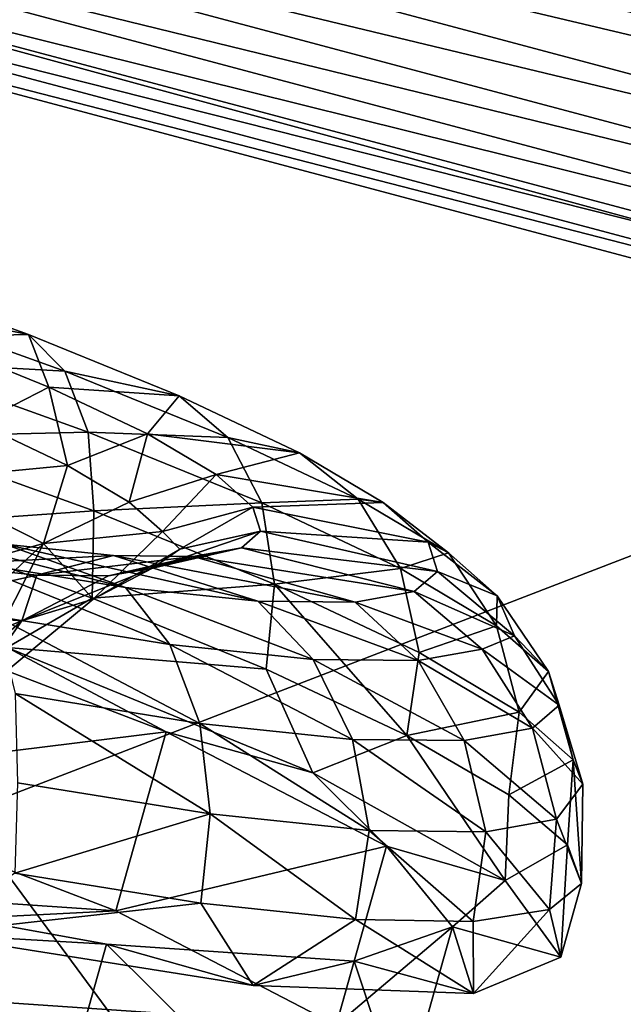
# Model space of a CAD drawing. Header units: metres. Extents: x -1501 to 0, y -1015 to 0.
# Tile 65 of 110: x -564 to -548, y -845 to -819. Entities that reach past the tile are written whole.
import ezdxf

# ---------------------------------------------------------------- set-up
doc = ezdxf.new("R2010")
doc.units = ezdxf.units.M

msp = doc.modelspace()

# ---------------------------------------------------------------- linework, layer by layer
at = {"layer": 'None'}
for points in [[(-534.056763, -827.713196, -406), (-596.305847, -810.727783, -406), (-453.085236, -799.392639, -406)], [(-580.690125, -805.873535, -395.641296), (-581.222778, -807.741516, -393.793457), (-526.506287, -820.316467, -395.641296)], [(-580.690125, -805.873535, -395.641296), (-526.506287, -820.316467, -395.641296), (-526.000671, -818.278076, -397.307617)], [(-581.222778, -807.741516, -393.793457), (-581.708252, -809.44397, -391.779236), (-526.973938, -822.201782, -393.793457)], [(-581.222778, -807.741516, -393.793457), (-526.973938, -822.201782, -393.793457), (-526.506287, -820.316467, -395.641296)], [(-581.708252, -809.44397, -391.779236), (-582.142822, -810.967896, -389.61441), (-527.400146, -823.920044, -391.779236)], [(-581.708252, -809.44397, -391.779236), (-527.400146, -823.920044, -391.779236), (-526.973938, -822.201782, -393.793457)], [(-534.056763, -827.713196, -406), (-609.920959, -856.970642, -63), (-596.305847, -810.727783, -406)], [(-527.781677, -825.458069, -389.61441), (-582.142822, -810.967896, -389.61441), (-582.522705, -812.30011, -387.314758)], [(-582.142822, -810.967896, -389.61441), (-527.781677, -825.458069, -389.61441), (-527.400146, -823.920044, -391.779236)], [(-528.115234, -826.802673, -387.314758), (-582.522705, -812.30011, -387.314758), (-582.844482, -813.428467, -384.897552)], [(-528.115234, -826.802673, -387.314758), (-527.781677, -825.458069, -389.61441), (-582.522705, -812.30011, -387.314758)], [(-528.397705, -827.941528, -384.897552), (-582.844482, -813.428467, -384.897552), (-583.105896, -814.345093, -382.385681)], [(-528.397705, -827.941528, -384.897552), (-528.115234, -826.802673, -387.314758), (-582.844482, -813.428467, -384.897552)], [(-528.627197, -828.866638, -382.385681), (-583.105896, -814.345093, -382.385681), (-583.304932, -815.043091, -379.803467)], [(-528.627197, -828.866638, -382.385681), (-528.397705, -827.941528, -384.897552), (-583.105896, -814.345093, -382.385681)], [(-583.304932, -815.043091, -379.803467), (-583.468262, -815.510742, -377.175201), (-528.801941, -829.571106, -379.803467)], [(-528.801941, -829.571106, -379.803467), (-528.627197, -828.866638, -382.385681), (-583.304932, -815.043091, -379.803467)], [(-587.836914, -860.597473, -60), (-541.085449, -872.958313, -60), (-583.468262, -815.510742, -377.175201)], [(-583.468262, -815.510742, -377.175201), (-528.947571, -830.042847, -377.175201), (-528.801941, -829.571106, -379.803467)], [(-583.468262, -815.510742, -377.175201), (-541.085449, -872.958313, -60), (-528.947571, -830.042847, -377.175201)], [(-545.818115, -874.461914, -63), (-609.920959, -856.970642, -63), (-534.056763, -827.713196, -406)]]:
    msp.add_3dface(points, dxfattribs=at)
at = {"layer": 'None012310'}
for points in [[(-566.514587, -827.147766, -266.541016), (-563.756409, -827.088379, -270.505707), (-568.307129, -825.45166, -272.980286)], [(-568.307129, -825.45166, -272.980286), (-563.756409, -827.088379, -270.505707), (-567.705811, -826.294922, -275.129028)], [(-563.756409, -827.088379, -270.505707), (-562.784851, -828.064819, -272.453094), (-567.705811, -826.294922, -275.129028)], [(-567.705811, -826.294922, -275.129028), (-562.784851, -828.064819, -272.453094), (-567.406128, -827.807373, -277.099548)], [(-563.756409, -827.088379, -270.505707), (-566.514587, -827.147766, -266.541016), (-563.218933, -828.486572, -263.697662)], [(-563.218933, -828.486572, -263.697662), (-566.514587, -827.147766, -266.541016), (-565.08905, -829.449768, -262.343048)], [(-562.784851, -828.064819, -272.453094), (-563.756409, -827.088379, -270.505707), (-559.741638, -828.719299, -267.04187)], [(-559.741638, -828.719299, -267.04187), (-563.756409, -827.088379, -270.505707), (-563.218933, -828.486572, -263.697662)], [(-567.406128, -827.807373, -277.099548), (-562.165344, -829.692322, -274.249695), (-567.474243, -829.816162, -278.589691)], [(-562.784851, -828.064819, -272.453094), (-562.165344, -829.692322, -274.249695), (-567.406128, -827.807373, -277.099548)], [(-562.165344, -829.692322, -274.249695), (-562.784851, -828.064819, -272.453094), (-558.443359, -829.82843, -268.707397)], [(-558.443359, -829.82843, -268.707397), (-562.784851, -828.064819, -272.453094), (-559.741638, -828.719299, -267.04187)], [(-563.218933, -828.486572, -263.697662), (-565.08905, -829.449768, -262.343048), (-562.716553, -830.575317, -259.187805)], [(-559.741638, -828.719299, -267.04187), (-563.218933, -828.486572, -263.697662), (-560.586975, -829.735168, -260.197418)], [(-560.586975, -829.735168, -260.197418), (-563.218933, -828.486572, -263.697662), (-562.716553, -830.575317, -259.187805)], [(-556.535278, -830.240356, -262.777771), (-559.741638, -828.719299, -267.04187), (-560.586975, -829.735168, -260.197418)], [(-558.443359, -829.82843, -268.707397), (-559.741638, -828.719299, -267.04187), (-556.535278, -830.240356, -262.777771)], [(-562.716553, -830.575317, -259.187805), (-565.08905, -829.449768, -262.343048), (-566.705994, -830.957214, -261.446991)], [(-562.165344, -829.692322, -274.249695), (-562.014587, -831.779785, -275.62085), (-567.474243, -829.816162, -278.589691)], [(-562.014587, -831.779785, -275.62085), (-567.421143, -832.168152, -279.236237), (-567.474243, -829.816162, -278.589691)], [(-562.716553, -830.575317, -259.187805), (-561.070129, -831.552673, -255.653336), (-560.586975, -829.735168, -260.197418)], [(-562.014587, -831.779785, -275.62085), (-562.165344, -829.692322, -274.249695), (-557.541626, -831.570557, -270.260529)], [(-557.541626, -831.570557, -270.260529), (-562.165344, -829.692322, -274.249695), (-558.443359, -829.82843, -268.707397)], [(-561.070129, -831.552673, -255.653336), (-558.760559, -830.819397, -256.276459), (-560.586975, -829.735168, -260.197418)], [(-560.586975, -829.735168, -260.197418), (-558.760559, -830.819397, -256.276459), (-556.535278, -830.240356, -262.777771)], [(-557.541626, -831.570557, -270.260529), (-558.443359, -829.82843, -268.707397), (-554.976135, -831.473328, -264.096344)], [(-554.976135, -831.473328, -264.096344), (-558.443359, -829.82843, -268.707397), (-556.535278, -830.240356, -262.777771)], [(-558.760559, -830.819397, -256.276459), (-554.310303, -831.561218, -258.00119), (-556.535278, -830.240356, -262.777771)], [(-556.535278, -830.240356, -262.777771), (-554.310303, -831.561218, -258.00119), (-554.976135, -831.473328, -264.096344)], [(-566.705994, -830.957214, -261.446991), (-563.360596, -832.658325, -256.216705), (-562.716553, -830.575317, -259.187805)], [(-563.360596, -832.658325, -256.216705), (-561.070129, -831.552673, -255.653336), (-562.716553, -830.575317, -259.187805)], [(-561.070129, -831.552673, -255.653336), (-560.182617, -832.337585, -251.980423), (-558.760559, -830.819397, -256.276459)], [(-560.182617, -832.337585, -251.980423), (-557.77594, -831.690125, -252.201904), (-558.760559, -830.819397, -256.276459)], [(-558.760559, -830.819397, -256.276459), (-557.77594, -831.690125, -252.201904), (-554.310303, -831.561218, -258.00119)], [(-563.360596, -832.658325, -256.216705), (-566.705994, -830.957214, -261.446991), (-569.619263, -834.396362, -260.127502)], [(-561.070129, -831.552673, -255.653336), (-563.360596, -832.658325, -256.216705), (-560.182617, -832.337585, -251.980423)], [(-557.197876, -833.73645, -271.465149), (-562.014587, -831.779785, -275.62085), (-557.541626, -831.570557, -270.260529)], [(-557.77594, -831.690125, -252.201904), (-553.11084, -832.621887, -253.03746), (-554.310303, -831.561218, -258.00119)], [(-553.84906, -833.322388, -265.349762), (-557.541626, -831.570557, -270.260529), (-554.976135, -831.473328, -264.096344)], [(-557.197876, -833.73645, -271.465149), (-557.541626, -831.570557, -270.260529), (-553.84906, -833.322388, -265.349762)], [(-554.310303, -831.561218, -258.00119), (-552.570068, -832.901611, -258.931091), (-554.976135, -831.473328, -264.096344)], [(-554.976135, -831.473328, -264.096344), (-552.570068, -832.901611, -258.931091), (-553.84906, -833.322388, -265.349762)], [(-554.310303, -831.561218, -258.00119), (-553.11084, -832.621887, -253.03746), (-552.570068, -832.901611, -258.931091)], [(-562.063477, -834.108948, -276.228333), (-567.421143, -832.168152, -279.236237), (-562.014587, -831.779785, -275.62085)], [(-557.197876, -833.73645, -271.465149), (-562.063477, -834.108948, -276.228333), (-562.014587, -831.779785, -275.62085)], [(-560.182617, -832.337585, -251.980423), (-559.724426, -832.805603, -248.364792), (-557.77594, -831.690125, -252.201904)], [(-559.724426, -832.805603, -248.364792), (-557.571716, -832.328735, -248.218597), (-557.77594, -831.690125, -252.201904)], [(-557.77594, -831.690125, -252.201904), (-557.571716, -832.328735, -248.218597), (-553.11084, -832.621887, -253.03746)], [(-564.393188, -832.675964, -232.739532), (-567.904541, -832.10675, -229.896179), (-561.17218, -833.822937, -229.327957)], [(-567.904541, -832.10675, -229.896179), (-565.449768, -833.129517, -225.86412), (-561.17218, -833.822937, -229.327957)], [(-562.063477, -834.108948, -276.228333), (-564.328186, -835.421021, -277.638794), (-567.421143, -832.168152, -279.236237)], [(-563.360596, -832.658325, -256.216705), (-562.030945, -834.138, -248.632584), (-560.182617, -832.337585, -251.980423)], [(-562.030945, -834.138, -248.632584), (-559.724426, -832.805603, -248.364792), (-560.182617, -832.337585, -251.980423)], [(-558.078125, -832.768188, -244.235306), (-557.571716, -832.328735, -248.218597), (-560.455017, -833.309387, -244.799088)], [(-557.571716, -832.328735, -248.218597), (-559.724426, -832.805603, -248.364792), (-560.455017, -833.309387, -244.799088)], [(-552.862, -833.399902, -248.184921), (-557.571716, -832.328735, -248.218597), (-558.078125, -832.768188, -244.235306)], [(-557.571716, -832.328735, -248.218597), (-552.862, -833.399902, -248.184921), (-553.11084, -832.621887, -253.03746)], [(-566.754333, -835.85376, -255.644318), (-563.360596, -832.658325, -256.216705), (-569.619263, -834.396362, -260.127502)], [(-563.360596, -832.658325, -256.216705), (-566.754333, -835.85376, -255.644318), (-565.622253, -837.115784, -249.171783)], [(-566.147583, -833.226257, -234.436462), (-564.393188, -832.675964, -232.739532), (-561.495728, -832.977234, -236.239792)], [(-562.030945, -834.138, -248.632584), (-563.360596, -832.658325, -256.216705), (-565.622253, -837.115784, -249.171783)], [(-561.495728, -832.977234, -236.239792), (-564.393188, -832.675964, -232.739532), (-557.642334, -834.189941, -233.592056)], [(-564.393188, -832.675964, -232.739532), (-561.17218, -833.822937, -229.327957), (-557.642334, -834.189941, -233.592056)], [(-553.11084, -832.621887, -253.03746), (-552.862, -833.399902, -248.184921), (-551.273071, -834.048645, -253.563477)], [(-553.11084, -832.621887, -253.03746), (-551.273071, -834.048645, -253.563477), (-552.570068, -832.901611, -258.931091)], [(-563.535706, -833.497864, -237.591705), (-566.147583, -833.226257, -234.436462), (-561.495728, -832.977234, -236.239792)], [(-563.535706, -833.497864, -237.591705), (-561.495728, -832.977234, -236.239792), (-559.371826, -833.000244, -240.160751)], [(-559.724426, -832.805603, -248.364792), (-562.030945, -834.138, -248.632584), (-560.455017, -833.309387, -244.799088)], [(-559.371826, -833.000244, -240.160751), (-558.078125, -832.768188, -244.235306), (-561.621216, -833.518616, -241.12616)], [(-558.078125, -832.768188, -244.235306), (-560.455017, -833.309387, -244.799088), (-561.621216, -833.518616, -241.12616)], [(-559.371826, -833.000244, -240.160751), (-561.495728, -832.977234, -236.239792), (-555.054993, -834.218018, -238.368652)], [(-561.495728, -832.977234, -236.239792), (-557.642334, -834.189941, -233.592056), (-555.054993, -834.218018, -238.368652)], [(-553.479004, -833.935242, -243.332367), (-558.078125, -832.768188, -244.235306), (-559.371826, -833.000244, -240.160751)], [(-553.479004, -833.935242, -243.332367), (-552.862, -833.399902, -248.184921), (-558.078125, -832.768188, -244.235306)], [(-552.570068, -832.901611, -258.931091), (-551.286621, -834.843506, -259.848755), (-553.84906, -833.322388, -265.349762)], [(-552.570068, -832.901611, -258.931091), (-551.273071, -834.048645, -253.563477), (-551.286621, -834.843506, -259.848755)], [(-567.678162, -834.425415, -235.818192), (-566.147583, -833.226257, -234.436462), (-563.535706, -833.497864, -237.591705)], [(-561.17218, -833.822937, -229.327957), (-565.449768, -833.129517, -225.86412), (-559.990295, -835.347351, -227.924744)], [(-565.449768, -833.129517, -225.86412), (-564.615967, -834.597534, -224.179062), (-559.990295, -835.347351, -227.924744)], [(-561.621216, -833.518616, -241.12616), (-563.535706, -833.497864, -237.591705), (-559.371826, -833.000244, -240.160751)], [(-555.054993, -834.218018, -238.368652), (-553.479004, -833.935242, -243.332367), (-559.371826, -833.000244, -240.160751)], [(-563.935913, -834.710999, -241.048477), (-567.678162, -834.425415, -235.818192), (-563.535706, -833.497864, -237.591705)], [(-562.030945, -834.138, -248.632584), (-563.935913, -834.710999, -241.048477), (-560.455017, -833.309387, -244.799088)], [(-560.455017, -833.309387, -244.799088), (-563.935913, -834.710999, -241.048477), (-561.621216, -833.518616, -241.12616)], [(-563.935913, -834.710999, -241.048477), (-563.535706, -833.497864, -237.591705), (-561.621216, -833.518616, -241.12616)], [(-553.351135, -835.56134, -266.349365), (-557.197876, -833.73645, -271.465149), (-553.84906, -833.322388, -265.349762)], [(-553.84906, -833.322388, -265.349762), (-551.286621, -834.843506, -259.848755), (-553.351135, -835.56134, -266.349365)], [(-550.807983, -835.109985, -248.338425), (-552.862, -833.399902, -248.184921), (-553.479004, -833.935242, -243.332367)], [(-552.862, -833.399902, -248.184921), (-550.807983, -835.109985, -248.338425), (-551.273071, -834.048645, -253.563477)], [(-557.420959, -836.001038, -272.180389), (-562.063477, -834.108948, -276.228333), (-557.197876, -833.73645, -271.465149)], [(-553.671997, -837.77179, -267.247955), (-557.420959, -836.001038, -272.180389), (-557.197876, -833.73645, -271.465149)], [(-553.671997, -837.77179, -267.247955), (-557.197876, -833.73645, -271.465149), (-553.351135, -835.56134, -266.349365)], [(-557.642334, -834.189941, -233.592056), (-561.17218, -833.822937, -229.327957), (-556.173279, -835.744263, -232.535812)], [(-561.17218, -833.822937, -229.327957), (-559.990295, -835.347351, -227.924744), (-556.173279, -835.744263, -232.535812)], [(-551.671143, -835.468872, -243.06868), (-553.479004, -833.935242, -243.332367), (-555.054993, -834.218018, -238.368652)], [(-551.671143, -835.468872, -243.06868), (-550.807983, -835.109985, -248.338425), (-553.479004, -833.935242, -243.332367)], [(-570.515686, -838.954651, -277.473114), (-569.179321, -834.187012, -276.777252), (-560.091858, -837.670105, -270.365387)], [(-569.179321, -834.187012, -276.777252), (-564.328186, -835.421021, -277.638794), (-560.091858, -837.670105, -270.365387)], [(-562.030945, -834.138, -248.632584), (-565.622253, -837.115784, -249.171783), (-563.935913, -834.710999, -241.048477)], [(-564.328186, -835.421021, -277.638794), (-562.063477, -834.108948, -276.228333), (-557.420959, -836.001038, -272.180389)], [(-555.054993, -834.218018, -238.368652), (-557.642334, -834.189941, -233.592056), (-553.375366, -835.774597, -237.70108)], [(-557.642334, -834.189941, -233.592056), (-556.173279, -835.744263, -232.535812), (-553.375366, -835.774597, -237.70108)], [(-553.375366, -835.774597, -237.70108), (-551.671143, -835.468872, -243.06868), (-555.054993, -834.218018, -238.368652)], [(-551.273071, -834.048645, -253.563477), (-549.905273, -836.065063, -254.132278), (-551.286621, -834.843506, -259.848755)], [(-551.273071, -834.048645, -253.563477), (-550.807983, -835.109985, -248.338425), (-549.905273, -836.065063, -254.132278)], [(-570.450378, -837.361572, -238.216049), (-567.678162, -834.425415, -235.818192), (-563.935913, -834.710999, -241.048477)], [(-563.935913, -834.710999, -241.048477), (-567.245361, -837.60553, -242.699249), (-570.450378, -837.361572, -238.216049)], [(-565.622253, -837.115784, -249.171783), (-567.245361, -837.60553, -242.699249), (-563.935913, -834.710999, -241.048477)], [(-559.990295, -835.347351, -227.924744), (-564.615967, -834.597534, -224.179062), (-559.189148, -837.448242, -226.827072)], [(-564.615967, -834.597534, -224.179062), (-564.115417, -836.649658, -222.837921), (-559.189148, -837.448242, -226.827072)], [(-551.286621, -834.843506, -259.848755), (-550.681763, -837.145996, -260.618713), (-553.351135, -835.56134, -266.349365)], [(-551.286621, -834.843506, -259.848755), (-549.905273, -836.065063, -254.132278), (-550.681763, -837.145996, -260.618713)], [(-549.618713, -836.96106, -248.543808), (-550.807983, -835.109985, -248.338425), (-551.671143, -835.468872, -243.06868)], [(-550.807983, -835.109985, -248.338425), (-549.618713, -836.96106, -248.543808), (-549.905273, -836.065063, -254.132278)], [(-564.328186, -835.421021, -277.638794), (-556.183655, -838.764526, -270.372528), (-560.091858, -837.670105, -270.365387)], [(-556.183655, -838.764526, -270.372528), (-564.328186, -835.421021, -277.638794), (-557.420959, -836.001038, -272.180389)], [(-556.173279, -835.744263, -232.535812), (-559.990295, -835.347351, -227.924744), (-555.123962, -837.870911, -231.737839)], [(-559.990295, -835.347351, -227.924744), (-559.189148, -837.448242, -226.827072), (-555.123962, -837.870911, -231.737839)], [(-550.681763, -837.145996, -260.618713), (-553.671997, -837.77179, -267.247955), (-553.351135, -835.56134, -266.349365)], [(-550.329224, -837.577576, -242.955338), (-551.671143, -835.468872, -243.06868), (-553.375366, -835.774597, -237.70108)], [(-550.329224, -837.577576, -242.955338), (-549.618713, -836.96106, -248.543808), (-551.671143, -835.468872, -243.06868)], [(-553.375366, -835.774597, -237.70108), (-556.173279, -835.744263, -232.535812), (-552.144287, -837.903198, -237.238846)], [(-556.173279, -835.744263, -232.535812), (-555.123962, -837.870911, -231.737839), (-552.144287, -837.903198, -237.238846)], [(-552.144287, -837.903198, -237.238846), (-550.329224, -837.577576, -242.955338), (-553.375366, -835.774597, -237.70108)], [(-556.183655, -838.764526, -270.372528), (-557.420959, -836.001038, -272.180389), (-553.671997, -837.77179, -267.247955)], [(-549.905273, -836.065063, -254.132278), (-549.242737, -838.418579, -254.663544), (-550.681763, -837.145996, -260.618713)], [(-549.905273, -836.065063, -254.132278), (-549.618713, -836.96106, -248.543808), (-549.242737, -838.418579, -254.663544)], [(-559.189148, -837.448242, -226.827072), (-564.115417, -836.649658, -222.837921), (-558.914185, -839.859497, -226.218384)], [(-564.115417, -836.649658, -222.837921), (-564.046143, -839.027527, -222.062698), (-558.914185, -839.859497, -226.218384)], [(-550.960754, -839.353088, -261.620575), (-553.671997, -837.77179, -267.247955), (-550.681763, -837.145996, -260.618713)], [(-549.242737, -838.418579, -254.663544), (-550.960754, -839.353088, -261.620575), (-550.681763, -837.145996, -260.618713)], [(-548.983826, -839.061584, -248.80397), (-549.618713, -836.96106, -248.543808), (-550.329224, -837.577576, -242.955338)], [(-549.618713, -836.96106, -248.543808), (-548.983826, -839.061584, -248.80397), (-549.242737, -838.418579, -254.663544)], [(-561.428162, -842.437683, -271.061249), (-570.515686, -838.954651, -277.473114), (-560.091858, -837.670105, -270.365387)], [(-561.428162, -842.437683, -271.061249), (-560.091858, -837.670105, -270.365387), (-554.221252, -840.716187, -260.769379)], [(-560.091858, -837.670105, -270.365387), (-556.183655, -838.764526, -270.372528), (-554.221252, -840.716187, -260.769379)], [(-555.123962, -837.870911, -231.737839), (-559.189148, -837.448242, -226.827072), (-554.679321, -840.299805, -231.334183)], [(-559.189148, -837.448242, -226.827072), (-558.914185, -839.859497, -226.218384), (-554.679321, -840.299805, -231.334183)], [(-549.684387, -839.994263, -243.019989), (-550.329224, -837.577576, -242.955338), (-552.144287, -837.903198, -237.238846)], [(-549.684387, -839.994263, -243.019989), (-548.983826, -839.061584, -248.80397), (-550.329224, -837.577576, -242.955338)], [(-551.059082, -841.629822, -260.582703), (-556.183655, -838.764526, -270.372528), (-553.671997, -837.77179, -267.247955)], [(-552.144287, -837.903198, -237.238846), (-555.123962, -837.870911, -231.737839), (-551.575195, -840.333435, -237.064835)], [(-555.123962, -837.870911, -231.737839), (-554.679321, -840.299805, -231.334183), (-551.575195, -840.333435, -237.064835)], [(-551.059082, -841.629822, -260.582703), (-553.671997, -837.77179, -267.247955), (-550.960754, -839.353088, -261.620575)], [(-551.575195, -840.333435, -237.064835), (-549.684387, -839.994263, -243.019989), (-552.144287, -837.903198, -237.238846)], [(-549.391296, -840.684265, -255.514526), (-550.960754, -839.353088, -261.620575), (-549.242737, -838.418579, -254.663544)], [(-549.024048, -841.71405, -249.164444), (-549.391296, -840.684265, -255.514526), (-549.242737, -838.418579, -254.663544)], [(-549.242737, -838.418579, -254.663544), (-548.983826, -839.061584, -248.80397), (-549.024048, -841.71405, -249.164444)], [(-561.428162, -842.437683, -271.061249), (-594.60144, -840.180664, -222.818878), (-570.515686, -838.954651, -277.473114)], [(-556.183655, -838.764526, -270.372528), (-551.059082, -841.629822, -260.582703), (-554.221252, -840.716187, -260.769379)], [(-564.046143, -839.027527, -222.062698), (-564.116577, -841.433777, -222.100555), (-558.914185, -839.859497, -226.218384)], [(-549.024048, -841.71405, -249.164444), (-548.983826, -839.061584, -248.80397), (-549.684387, -839.994263, -243.019989)], [(-549.391296, -840.684265, -255.514526), (-551.059082, -841.629822, -260.582703), (-550.960754, -839.353088, -261.620575)], [(-564.116577, -841.433777, -222.100555), (-559.166992, -842.230347, -226.148499), (-558.914185, -839.859497, -226.218384)], [(-558.914185, -839.859497, -226.218384), (-559.166992, -842.230347, -226.148499), (-555.043884, -842.666138, -231.080933)], [(-554.679321, -840.299805, -231.334183), (-558.914185, -839.859497, -226.218384), (-555.043884, -842.666138, -231.080933)], [(-549.873047, -842.402893, -242.814362), (-549.684387, -839.994263, -243.019989), (-551.575195, -840.333435, -237.064835)], [(-549.873047, -842.402893, -242.814362), (-549.024048, -841.71405, -249.164444), (-549.684387, -839.994263, -243.019989)], [(-583.680481, -843.570374, -220.567337), (-594.60144, -840.180664, -222.818878), (-561.428162, -842.437683, -271.061249)], [(-554.679321, -840.299805, -231.334183), (-555.043884, -842.666138, -231.080933), (-551.905701, -842.724365, -236.708298)], [(-551.575195, -840.333435, -237.064835), (-554.679321, -840.299805, -231.334183), (-551.905701, -842.724365, -236.708298)], [(-551.905701, -842.724365, -236.708298), (-549.873047, -842.402893, -242.814362), (-551.575195, -840.333435, -237.064835)], [(-555.557617, -845.483826, -261.46524), (-561.428162, -842.437683, -271.061249), (-554.221252, -840.716187, -260.769379)], [(-555.557617, -845.483826, -261.46524), (-554.221252, -840.716187, -260.769379), (-552.461304, -842.861633, -249.450119)], [(-554.221252, -840.716187, -260.769379), (-551.059082, -841.629822, -260.582703), (-552.461304, -842.861633, -249.450119)], [(-549.572632, -843.671326, -249.450119), (-551.059082, -841.629822, -260.582703), (-549.391296, -840.684265, -255.514526)], [(-549.024048, -841.71405, -249.164444), (-549.572632, -843.671326, -249.450119), (-549.391296, -840.684265, -255.514526)], [(-571.252441, -841.58313, -222.123001), (-572.588806, -846.350708, -222.818878), (-563.014893, -848.098389, -229.230713)], [(-561.678528, -843.330811, -228.534851), (-566.466675, -843.050293, -221.261459), (-571.252441, -841.58313, -222.123001)], [(-561.678528, -843.330811, -228.534851), (-571.252441, -841.58313, -222.123001), (-563.014893, -848.098389, -229.230713)], [(-559.166992, -842.230347, -226.148499), (-564.116577, -841.433777, -222.100555), (-566.466675, -843.050293, -221.261459)], [(-551.059082, -841.629822, -260.582703), (-549.572632, -843.671326, -249.450119), (-552.461304, -842.861633, -249.450119)], [(-549.024048, -841.71405, -249.164444), (-549.873047, -842.402893, -242.814362), (-549.572632, -843.671326, -249.450119)], [(-557.770874, -844.427185, -228.52774), (-559.166992, -842.230347, -226.148499), (-566.466675, -843.050293, -221.261459)], [(-555.043884, -842.666138, -231.080933), (-559.166992, -842.230347, -226.148499), (-557.770874, -844.427185, -228.52774)], [(-549.873047, -842.402893, -242.814362), (-551.905701, -842.724365, -236.708298), (-551.903625, -844.642822, -238.317551)], [(-549.873047, -842.402893, -242.814362), (-551.903625, -844.642822, -238.317551), (-549.572632, -843.671326, -249.450119)], [(-555.557617, -845.483826, -261.46524), (-583.680481, -843.570374, -220.567337), (-561.428162, -842.437683, -271.061249)], [(-551.903625, -844.642822, -238.317551), (-555.043884, -842.666138, -231.080933), (-557.770874, -844.427185, -228.52774)], [(-551.905701, -842.724365, -236.708298), (-555.043884, -842.666138, -231.080933), (-551.903625, -844.642822, -238.317551)], [(-553.797668, -847.629211, -250.145996), (-555.557617, -845.483826, -261.46524), (-552.461304, -842.861633, -249.450119)], [(-552.461304, -842.861633, -249.450119), (-551.903625, -844.642822, -238.317551), (-555.079956, -843.779785, -238.130859)], [(-552.461304, -842.861633, -249.450119), (-555.079956, -843.779785, -238.130859), (-553.797668, -847.629211, -250.145996)], [(-549.572632, -843.671326, -249.450119), (-551.903625, -844.642822, -238.317551), (-552.461304, -842.861633, -249.450119)], [(-557.770874, -844.427185, -228.52774), (-566.466675, -843.050293, -221.261459), (-561.678528, -843.330811, -228.534851)], [(-561.678528, -843.330811, -228.534851), (-563.014893, -848.098389, -229.230713), (-556.416321, -848.547363, -238.826721)], [(-555.079956, -843.779785, -238.130859), (-557.770874, -844.427185, -228.52774), (-561.678528, -843.330811, -228.534851)], [(-555.079956, -843.779785, -238.130859), (-561.678528, -843.330811, -228.534851), (-556.416321, -848.547363, -238.826721)], [(-572.588806, -846.350708, -222.818878), (-583.680481, -843.570374, -220.567337), (-555.557617, -845.483826, -261.46524)], [(-551.903625, -844.642822, -238.317551), (-557.770874, -844.427185, -228.52774), (-555.079956, -843.779785, -238.130859)], [(-555.079956, -843.779785, -238.130859), (-556.416321, -848.547363, -238.826721), (-553.797668, -847.629211, -250.145996)]]:
    msp.add_3dface(points, dxfattribs=at)

doc.saveas('drawing.dxf')
